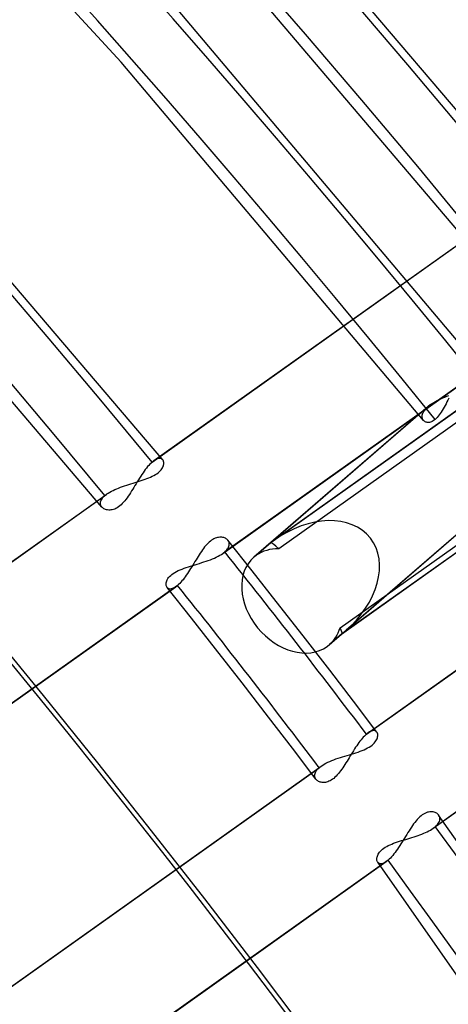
# Model space of a CAD drawing. Header units: millimetres. Extents: x -192 to 186, y -241 to 236.
# Tile 75 of 87: x 95 to 104, y 68 to 87. Entities that reach past the tile are written whole.
import ezdxf

# ---------------------------------------------------------------- set-up
doc = ezdxf.new("R2010")
doc.units = ezdxf.units.MM
doc.layers.add('MAIN-1', color=7, linetype='Continuous')
doc.layers.add('MAIN-2', color=7, linetype='Continuous')

msp = doc.modelspace()

# ---------------------------------------------------------------- linework, layer by layer
at = {"layer": 'MAIN-1'}
for centre, major_axis, start_param, end_param in [((-0.5, -0.433), (106.054, -122.46), 0.713724, 3.466968), ((-4.75, -4.114), (-100.489, 116.035), -2.427868, -0.857072), ((-40.5, -35.074), (-100.489, 116.035), -3.141592, -0.857072), ((-40.5, -35.074), (99.835, -115.279), 0, 2.284521)]:
    msp.add_ellipse(centre, major_axis=major_axis, ratio=0.75, start_param=start_param, end_param=end_param, dxfattribs=at)
at = {"layer": 'MAIN-2'}
for p, q in [((97.25, 86.448), (90.983, 93.283)), ((105.362, 83.757), (100.35, 89.656)), ((104.157, 82.821), (99.188, 88.668)), ((104.393, 80.343), (98.374, 87.479)), ((103.23, 79.355), (97.25, 86.448)), ((98.073, 78.573), (93.504, 83.93)), ((97.898, 78.558), (104.256, 83.081)), ((96.869, 77.637), (92.342, 82.942)), ((97.862, 78.53), (104.216, 83.05)), ((99.261, 76.72), (105.616, 81.241)), ((105.652, 81.269), (99.3, 76.751)), ((105.346, 80.583), (100.21, 76.929)), ((105.384, 80.612), (100.291, 76.99)), ((105.154, 80.214), (100.368, 76.81)), ((103.466, 79.727), (103.5, 79.746)), ((103.5, 79.746), (103.536, 79.764)), ((103.536, 79.764), (103.574, 79.782)), ((103.574, 79.782), (103.612, 79.8)), ((103.612, 79.8), (103.651, 79.816)), ((103.651, 79.816), (103.691, 79.833)), ((103.691, 79.833), (103.731, 79.849)), ((103.715, 79.757), (103.696, 79.721)), ((103.735, 79.794), (103.715, 79.757)), ((103.323, 79.629), (99.876, 76.644)), ((103.372, 79.668), (100.21, 76.929)), ((103.237, 79.531), (103.249, 79.55)), ((103.249, 79.55), (103.264, 79.57)), ((103.264, 79.57), (103.282, 79.59)), ((103.282, 79.59), (103.301, 79.609)), ((103.301, 79.609), (103.323, 79.629)), ((103.323, 79.629), (103.33, 79.635)), ((103.33, 79.635), (103.338, 79.642)), ((103.338, 79.642), (103.346, 79.648)), ((103.346, 79.648), (103.355, 79.655)), ((103.355, 79.655), (103.363, 79.661)), ((103.363, 79.661), (103.372, 79.668)), ((103.372, 79.668), (103.401, 79.688)), ((103.401, 79.688), (103.433, 79.708)), ((103.433, 79.708), (103.466, 79.727)), ((103.601, 79.55), (103.581, 79.518)), ((103.62, 79.582), (103.601, 79.55)), ((103.639, 79.616), (103.62, 79.582)), ((103.658, 79.65), (103.639, 79.616)), ((103.677, 79.685), (103.658, 79.65)), ((103.696, 79.721), (103.677, 79.685)), ((103.205, 79.441), (103.207, 79.458)), ((103.205, 79.424), (103.205, 79.441)), ((103.206, 79.409), (103.205, 79.424)), ((103.21, 79.394), (103.206, 79.409)), ((103.207, 79.458), (103.211, 79.475)), ((103.215, 79.38), (103.21, 79.394)), ((103.211, 79.475), (103.218, 79.494)), ((103.222, 79.367), (103.215, 79.38)), ((103.218, 79.494), (103.226, 79.512)), ((103.23, 79.355), (103.222, 79.367)), ((103.226, 79.512), (103.237, 79.531)), ((103.24, 79.345), (103.23, 79.355)), ((103.443, 79.356), (103.424, 79.343)), ((103.462, 79.371), (103.443, 79.356)), ((103.482, 79.39), (103.462, 79.371)), ((103.502, 79.411), (103.482, 79.39)), ((103.522, 79.435), (103.502, 79.411)), ((103.542, 79.461), (103.522, 79.435)), ((103.562, 79.489), (103.542, 79.461)), ((103.581, 79.518), (103.562, 79.489)), ((103.25, 79.336), (103.24, 79.345)), ((103.262, 79.328), (103.25, 79.336)), ((103.275, 79.322), (103.262, 79.328)), ((103.289, 79.317), (103.275, 79.322)), ((103.304, 79.313), (103.289, 79.317)), ((103.319, 79.312), (103.304, 79.313)), ((103.336, 79.312), (103.319, 79.312)), ((103.352, 79.314), (103.336, 79.312)), ((103.37, 79.318), (103.352, 79.314)), ((103.387, 79.324), (103.37, 79.318)), ((103.406, 79.332), (103.387, 79.324)), ((103.424, 79.343), (103.406, 79.332)), ((97.943, 78.585), (97.921, 78.573)), ((97.964, 78.594), (97.943, 78.585)), ((97.984, 78.6), (97.964, 78.594)), ((98.003, 78.602), (97.984, 78.6)), ((98.02, 78.602), (98.003, 78.602)), ((98.036, 78.599), (98.02, 78.602)), ((98.049, 78.593), (98.036, 78.599)), ((98.062, 78.585), (98.049, 78.593)), ((98.072, 78.575), (98.062, 78.585)), ((98.08, 78.564), (98.072, 78.575)), ((101.581, 75.246), (106.367, 78.651)), ((106.709, 78.748), (101.618, 75.126)), ((97.727, 78.38), (97.704, 78.349)), ((97.75, 78.41), (97.727, 78.38)), ((97.773, 78.438), (97.75, 78.41)), ((97.796, 78.464), (97.773, 78.438)), ((97.818, 78.488), (97.796, 78.464)), ((97.841, 78.51), (97.818, 78.488)), ((97.862, 78.53), (97.841, 78.51)), ((97.868, 78.535), (97.862, 78.53)), ((97.874, 78.54), (97.868, 78.535)), ((97.88, 78.545), (97.874, 78.54)), ((97.886, 78.55), (97.88, 78.545)), ((97.892, 78.554), (97.886, 78.55)), ((97.898, 78.558), (97.892, 78.554)), ((97.921, 78.573), (97.898, 78.558)), ((98.04, 78.375), (98.054, 78.394)), ((98.054, 78.394), (98.067, 78.414)), ((98.067, 78.414), (98.076, 78.434)), ((98.076, 78.434), (98.084, 78.453)), ((98.085, 78.551), (98.08, 78.564)), ((98.084, 78.453), (98.089, 78.472)), ((98.09, 78.538), (98.085, 78.551)), ((98.089, 78.472), (98.092, 78.49)), ((98.092, 78.523), (98.09, 78.538)), ((98.093, 78.507), (98.092, 78.523)), ((98.092, 78.49), (98.093, 78.507)), ((97.613, 78.212), (97.591, 78.175)), ((97.636, 78.247), (97.613, 78.212)), ((97.659, 78.282), (97.636, 78.247)), ((97.682, 78.316), (97.659, 78.282)), ((97.704, 78.349), (97.682, 78.316)), ((97.685, 78.175), (97.723, 78.188)), ((97.723, 78.188), (97.76, 78.202)), ((97.76, 78.202), (97.797, 78.216)), ((97.797, 78.216), (97.832, 78.231)), ((97.832, 78.231), (97.866, 78.247)), ((97.866, 78.247), (97.897, 78.263)), ((97.897, 78.263), (97.927, 78.28)), ((97.927, 78.28), (97.954, 78.298)), ((97.954, 78.298), (97.979, 78.316)), ((97.979, 78.316), (98.002, 78.335)), ((98.002, 78.335), (98.022, 78.355)), ((98.022, 78.355), (98.04, 78.375)), ((97.124, 77.984), (97.161, 77.999)), ((97.161, 77.999), (97.198, 78.015)), ((97.198, 78.015), (97.237, 78.03)), ((97.237, 78.03), (97.277, 78.044)), ((97.277, 78.044), (97.318, 78.059)), ((97.318, 78.059), (97.359, 78.072)), ((97.359, 78.072), (97.4, 78.086)), ((97.4, 78.086), (97.442, 78.099)), ((97.442, 78.099), (97.484, 78.111)), ((97.479, 77.991), (97.457, 77.956)), ((97.501, 78.028), (97.479, 77.991)), ((97.484, 78.111), (97.525, 78.124)), ((97.523, 78.064), (97.501, 78.028)), ((97.546, 78.101), (97.523, 78.064)), ((97.525, 78.124), (97.566, 78.137)), ((97.568, 78.138), (97.546, 78.101)), ((97.566, 78.137), (97.606, 78.149)), ((97.591, 78.175), (97.568, 78.138)), ((97.606, 78.149), (97.646, 78.162)), ((97.646, 78.162), (97.685, 78.175)), ((90.573, 73.345), (96.928, 77.865)), ((90.609, 73.373), (96.968, 77.896)), ((96.859, 77.783), (96.871, 77.803)), ((96.871, 77.803), (96.887, 77.824)), ((96.887, 77.824), (96.906, 77.845)), ((96.906, 77.845), (96.928, 77.865)), ((96.928, 77.865), (96.934, 77.871)), ((96.934, 77.871), (96.94, 77.876)), ((96.94, 77.876), (96.947, 77.881)), ((96.947, 77.881), (96.954, 77.886)), ((96.954, 77.886), (96.961, 77.891)), ((96.961, 77.891), (96.968, 77.897)), ((96.968, 77.897), (96.995, 77.915)), ((96.995, 77.915), (97.024, 77.933)), ((97.024, 77.933), (97.056, 77.95)), ((97.056, 77.95), (97.089, 77.967)), ((97.089, 77.967), (97.124, 77.984)), ((97.367, 77.821), (97.344, 77.79)), ((97.39, 77.853), (97.367, 77.821)), ((97.413, 77.886), (97.39, 77.853)), ((97.435, 77.92), (97.413, 77.886)), ((97.457, 77.956), (97.435, 77.92)), ((101.611, 75.124), (104.772, 77.862)), ((104.823, 77.902), (101.7, 75.197)), ((96.84, 77.724), (96.843, 77.743)), ((96.84, 77.705), (96.84, 77.724)), ((96.843, 77.687), (96.84, 77.705)), ((96.843, 77.743), (96.849, 77.763)), ((96.848, 77.67), (96.843, 77.687)), ((96.856, 77.654), (96.848, 77.67)), ((96.849, 77.763), (96.859, 77.783)), ((96.867, 77.639), (96.856, 77.654)), ((96.879, 77.627), (96.867, 77.639)), ((96.892, 77.615), (96.879, 77.627)), ((96.907, 77.605), (96.892, 77.615)), ((96.924, 77.597), (96.907, 77.605)), ((97.147, 77.611), (97.122, 77.599)), ((97.172, 77.625), (97.147, 77.611)), ((97.197, 77.641), (97.172, 77.625)), ((97.223, 77.661), (97.197, 77.641)), ((97.248, 77.682), (97.223, 77.661)), ((97.272, 77.706), (97.248, 77.682)), ((97.297, 77.732), (97.272, 77.706)), ((97.321, 77.76), (97.297, 77.732)), ((97.344, 77.79), (97.321, 77.76)), ((102.102, 73.141), (108.453, 77.659)), ((102.137, 73.169), (108.493, 77.69)), ((96.942, 77.589), (96.924, 77.597)), ((96.961, 77.584), (96.942, 77.589)), ((96.982, 77.58), (96.961, 77.584)), ((97.003, 77.578), (96.982, 77.58)), ((97.025, 77.578), (97.003, 77.578)), ((97.048, 77.58), (97.025, 77.578)), ((97.072, 77.584), (97.048, 77.58)), ((97.097, 77.59), (97.072, 77.584)), ((97.122, 77.599), (97.097, 77.59)), ((101.611, 75.124), (104.735, 77.347)), ((99.11, 77.02), (99.086, 77.009)), ((99.133, 77.028), (99.11, 77.02)), ((99.156, 77.034), (99.133, 77.028)), ((99.178, 77.038), (99.156, 77.034)), ((99.2, 77.04), (99.178, 77.038)), ((99.221, 77.041), (99.2, 77.04)), ((99.241, 77.039), (99.221, 77.041)), ((99.26, 77.036), (99.241, 77.039)), ((99.278, 77.032), (99.26, 77.036)), ((99.295, 77.026), (99.278, 77.032)), ((99.311, 77.019), (99.295, 77.026)), ((99.326, 77.01), (99.311, 77.019)), ((98.901, 76.847), (98.879, 76.819)), ((98.923, 76.874), (98.901, 76.847)), ((98.946, 76.899), (98.923, 76.874)), ((98.969, 76.923), (98.946, 76.899)), ((98.992, 76.945), (98.969, 76.923)), ((99.016, 76.964), (98.992, 76.945)), ((99.039, 76.981), (99.016, 76.964)), ((99.063, 76.996), (99.039, 76.981)), ((99.086, 77.009), (99.063, 76.996)), ((99.34, 77.001), (99.326, 77.01)), ((99.352, 76.99), (99.34, 77.001)), ((99.363, 76.978), (99.352, 76.99)), ((99.354, 76.808), (99.366, 76.827)), ((99.841, 76.376), (99.361, 76.981)), ((99.372, 76.964), (99.363, 76.978)), ((99.366, 76.827), (99.376, 76.846)), ((99.38, 76.95), (99.372, 76.964)), ((99.376, 76.846), (99.383, 76.865)), ((99.385, 76.934), (99.38, 76.95)), ((99.383, 76.865), (99.387, 76.883)), ((99.388, 76.918), (99.385, 76.934)), ((99.387, 76.883), (99.389, 76.9)), ((99.389, 76.9), (99.388, 76.918)), ((100.21, 76.929), (99.924, 76.682)), ((98.752, 76.627), (98.731, 76.593)), ((98.773, 76.661), (98.752, 76.627)), ((98.794, 76.695), (98.773, 76.661)), ((98.815, 76.727), (98.794, 76.695)), ((98.836, 76.759), (98.815, 76.727)), ((98.857, 76.789), (98.836, 76.759)), ((98.879, 76.819), (98.857, 76.789)), ((99.055, 76.612), (99.094, 76.629)), ((99.094, 76.629), (99.131, 76.646)), ((99.131, 76.646), (99.167, 76.664)), ((99.167, 76.664), (99.2, 76.682)), ((99.2, 76.682), (99.232, 76.701)), ((99.232, 76.701), (99.261, 76.72)), ((99.261, 76.72), (99.268, 76.725)), ((99.268, 76.725), (99.275, 76.731)), ((99.275, 76.731), (99.281, 76.736)), ((99.281, 76.736), (99.288, 76.741)), ((99.288, 76.741), (99.294, 76.746)), ((99.294, 76.746), (99.3, 76.751)), ((99.3, 76.751), (99.321, 76.77)), ((99.321, 76.77), (99.339, 76.789)), ((99.339, 76.789), (99.354, 76.808)), ((98.496, 76.426), (98.538, 76.441)), ((98.538, 76.441), (98.58, 76.455)), ((98.58, 76.455), (98.623, 76.469)), ((98.623, 76.469), (98.667, 76.482)), ((98.646, 76.453), (98.624, 76.419)), ((98.667, 76.488), (98.646, 76.453)), ((98.689, 76.523), (98.667, 76.488)), ((98.667, 76.482), (98.711, 76.496)), ((98.71, 76.558), (98.689, 76.523)), ((98.731, 76.593), (98.71, 76.558)), ((98.711, 76.496), (98.756, 76.509)), ((98.756, 76.509), (98.8, 76.523)), ((98.8, 76.523), (98.844, 76.537)), ((98.844, 76.537), (98.888, 76.551)), ((98.888, 76.551), (98.931, 76.566)), ((98.931, 76.566), (98.973, 76.58)), ((98.973, 76.58), (99.014, 76.596)), ((99.014, 76.596), (99.055, 76.612)), ((98.174, 76.22), (98.189, 76.242)), ((98.189, 76.242), (98.208, 76.263)), ((98.208, 76.263), (98.23, 76.284)), ((98.23, 76.284), (98.254, 76.304)), ((98.254, 76.304), (98.281, 76.324)), ((98.281, 76.324), (98.312, 76.343)), ((98.312, 76.343), (98.345, 76.361)), ((98.345, 76.361), (98.38, 76.379)), ((98.38, 76.379), (98.417, 76.395)), ((98.417, 76.395), (98.456, 76.411)), ((98.456, 76.411), (98.496, 76.426)), ((98.516, 76.257), (98.494, 76.228)), ((98.538, 76.288), (98.516, 76.257)), ((98.56, 76.319), (98.538, 76.288)), ((98.581, 76.352), (98.56, 76.319)), ((98.603, 76.385), (98.581, 76.352)), ((98.624, 76.419), (98.603, 76.385)), ((100.319, 75.77), (99.841, 76.376)), ((91.975, 71.538), (98.331, 76.059)), ((98.366, 76.087), (92.015, 71.569)), ((98.137, 76.101), (98.138, 76.119)), ((98.14, 76.085), (98.137, 76.101)), ((98.138, 76.119), (98.14, 76.138)), ((98.14, 76.138), (98.144, 76.158)), ((98.144, 76.069), (98.14, 76.085)), ((98.144, 76.158), (98.152, 76.178)), ((98.15, 76.055), (98.144, 76.069)), ((98.158, 76.043), (98.15, 76.055)), ((98.152, 76.178), (98.161, 76.199)), ((98.639, 75.438), (98.157, 76.045)), ((98.169, 76.032), (98.158, 76.043)), ((98.161, 76.199), (98.174, 76.22)), ((98.305, 76.042), (98.281, 76.03)), ((98.331, 76.059), (98.305, 76.042)), ((98.337, 76.063), (98.331, 76.059)), ((98.342, 76.067), (98.337, 76.063)), ((98.348, 76.072), (98.342, 76.067)), ((98.354, 76.077), (98.348, 76.072)), ((98.36, 76.082), (98.354, 76.077)), ((98.366, 76.087), (98.36, 76.082)), ((98.387, 76.106), (98.366, 76.087)), ((98.408, 76.127), (98.387, 76.106)), ((98.43, 76.15), (98.408, 76.127)), ((98.451, 76.174), (98.43, 76.15)), ((98.473, 76.2), (98.451, 76.174)), ((98.494, 76.228), (98.473, 76.2)), ((98.183, 76.023), (98.169, 76.032)), ((98.199, 76.017), (98.183, 76.023)), ((98.217, 76.015), (98.199, 76.017)), ((98.237, 76.016), (98.217, 76.015)), ((98.258, 76.021), (98.237, 76.016)), ((98.281, 76.03), (98.258, 76.021)), ((100.849, 75.09), (100.319, 75.77)), ((103.426, 71.279), (109.784, 75.801)), ((109.82, 75.829), (103.466, 71.309)), ((99.118, 74.829), (98.639, 75.438)), ((101.376, 74.408), (100.849, 75.09)), ((101.325, 74.876), (101.611, 75.124)), ((101.618, 75.127), (101.373, 74.914)), ((99.644, 74.155), (99.118, 74.829)), ((101.844, 73.795), (101.376, 74.408)), ((100.166, 73.479), (99.644, 74.155)), ((102.31, 73.181), (101.844, 73.795)), ((100.637, 72.864), (100.166, 73.479)), ((102.081, 73.122), (102.061, 73.102)), ((102.102, 73.141), (102.081, 73.122)), ((102.108, 73.146), (102.102, 73.141)), ((102.114, 73.151), (102.108, 73.146)), ((102.12, 73.156), (102.114, 73.151)), ((102.126, 73.16), (102.12, 73.156)), ((102.132, 73.165), (102.126, 73.16)), ((102.137, 73.169), (102.132, 73.165)), ((102.161, 73.184), (102.137, 73.169)), ((102.183, 73.196), (102.161, 73.184)), ((102.203, 73.205), (102.183, 73.196)), ((102.223, 73.21), (102.203, 73.205)), ((102.241, 73.212), (102.223, 73.21)), ((102.258, 73.212), (102.241, 73.212)), ((102.273, 73.208), (102.258, 73.212)), ((102.286, 73.202), (102.273, 73.208)), ((102.298, 73.194), (102.286, 73.202)), ((102.308, 73.183), (102.298, 73.194)), ((102.315, 73.171), (102.308, 73.183)), ((102.321, 73.158), (102.315, 73.171)), ((102.325, 73.143), (102.321, 73.158)), ((102.327, 73.126), (102.325, 73.143)), ((102.326, 73.109), (102.327, 73.126)), ((101.932, 72.943), (101.91, 72.912)), ((101.953, 72.973), (101.932, 72.943)), ((101.975, 73.002), (101.953, 72.973)), ((101.997, 73.029), (101.975, 73.002)), ((102.018, 73.055), (101.997, 73.029)), ((102.04, 73.079), (102.018, 73.055)), ((102.061, 73.102), (102.04, 73.079)), ((102.187, 72.904), (102.214, 72.924)), ((102.214, 72.924), (102.237, 72.944)), ((102.237, 72.944), (102.258, 72.965)), ((102.258, 72.965), (102.276, 72.987)), ((102.276, 72.987), (102.291, 73.008)), ((102.291, 73.008), (102.303, 73.029)), ((102.303, 73.029), (102.313, 73.05)), ((102.313, 73.05), (102.32, 73.07)), ((102.32, 73.07), (102.324, 73.09)), ((102.324, 73.09), (102.326, 73.109)), ((101.104, 72.247), (100.637, 72.864)), ((101.722, 72.72), (101.766, 72.733)), ((101.766, 72.733), (101.81, 72.747)), ((101.802, 72.744), (101.781, 72.71)), ((101.824, 72.779), (101.802, 72.744)), ((101.81, 72.747), (101.853, 72.76)), ((101.845, 72.813), (101.824, 72.779)), ((101.867, 72.847), (101.845, 72.813)), ((101.853, 72.76), (101.895, 72.773)), ((101.888, 72.88), (101.867, 72.847)), ((101.91, 72.912), (101.888, 72.88)), ((101.895, 72.773), (101.937, 72.787)), ((101.937, 72.787), (101.978, 72.802)), ((101.978, 72.802), (102.017, 72.817)), ((102.017, 72.817), (102.055, 72.832)), ((102.055, 72.832), (102.092, 72.849)), ((102.092, 72.849), (102.126, 72.867)), ((102.126, 72.867), (102.158, 72.885)), ((102.158, 72.885), (102.187, 72.904)), ((101.237, 72.527), (101.268, 72.546)), ((101.268, 72.546), (101.302, 72.565)), ((101.302, 72.565), (101.339, 72.583)), ((101.339, 72.583), (101.377, 72.6)), ((101.377, 72.6), (101.417, 72.617)), ((101.417, 72.617), (101.458, 72.633)), ((101.458, 72.633), (101.5, 72.649)), ((101.5, 72.649), (101.544, 72.664)), ((101.544, 72.664), (101.588, 72.678)), ((101.588, 72.678), (101.632, 72.693)), ((101.632, 72.693), (101.677, 72.706)), ((101.676, 72.54), (101.656, 72.508)), ((101.697, 72.573), (101.676, 72.54)), ((101.677, 72.706), (101.722, 72.72)), ((101.718, 72.607), (101.697, 72.573)), ((101.739, 72.641), (101.718, 72.607)), ((101.76, 72.675), (101.739, 72.641)), ((101.781, 72.71), (101.76, 72.675)), ((94.817, 67.959), (101.168, 72.477)), ((94.852, 67.987), (101.207, 72.507)), ((101.078, 72.327), (101.08, 72.345)), ((101.08, 72.345), (101.085, 72.363)), ((101.085, 72.363), (101.092, 72.382)), ((101.092, 72.382), (101.102, 72.401)), ((101.102, 72.401), (101.114, 72.42)), ((101.114, 72.42), (101.13, 72.439)), ((101.13, 72.439), (101.147, 72.458)), ((101.147, 72.458), (101.168, 72.477)), ((101.168, 72.477), (101.174, 72.482)), ((101.174, 72.482), (101.18, 72.487)), ((101.18, 72.487), (101.187, 72.492)), ((101.187, 72.492), (101.194, 72.497)), ((101.194, 72.497), (101.201, 72.503)), ((101.201, 72.503), (101.208, 72.508)), ((101.208, 72.508), (101.237, 72.527)), ((101.547, 72.36), (101.525, 72.334)), ((101.57, 72.387), (101.547, 72.36)), ((101.592, 72.416), (101.57, 72.387)), ((101.613, 72.446), (101.592, 72.416)), ((101.634, 72.476), (101.613, 72.446)), ((101.656, 72.508), (101.634, 72.476)), ((101.079, 72.31), (101.078, 72.327)), ((101.081, 72.293), (101.079, 72.31)), ((101.086, 72.277), (101.081, 72.293)), ((101.093, 72.262), (101.086, 72.277)), ((101.103, 72.248), (101.093, 72.262)), ((101.113, 72.236), (101.103, 72.248)), ((101.125, 72.225), (101.113, 72.236)), ((101.139, 72.214), (101.125, 72.225)), ((101.154, 72.205), (101.139, 72.214)), ((101.171, 72.198), (101.154, 72.205)), ((101.188, 72.192), (101.171, 72.198)), ((101.207, 72.187), (101.188, 72.192)), ((101.227, 72.184), (101.207, 72.187)), ((101.247, 72.183), (101.227, 72.184)), ((101.268, 72.184), (101.247, 72.183)), ((101.29, 72.186), (101.268, 72.184)), ((101.313, 72.191), (101.29, 72.186)), ((101.336, 72.198), (101.313, 72.191)), ((101.36, 72.207), (101.336, 72.198)), ((101.384, 72.219), (101.36, 72.207)), ((101.407, 72.232), (101.384, 72.219)), ((101.431, 72.248), (101.407, 72.232)), ((101.455, 72.266), (101.431, 72.248)), ((101.478, 72.287), (101.455, 72.266)), ((101.502, 72.309), (101.478, 72.287)), ((101.525, 72.334), (101.502, 72.309)), ((103.233, 71.558), (103.208, 71.542)), ((103.258, 71.572), (103.233, 71.558)), ((103.283, 71.584), (103.258, 71.572)), ((103.308, 71.593), (103.283, 71.584)), ((103.333, 71.599), (103.308, 71.593)), ((103.356, 71.603), (103.333, 71.599)), ((103.379, 71.604), (103.356, 71.603)), ((103.401, 71.604), (103.379, 71.604)), ((103.422, 71.601), (103.401, 71.604)), ((103.442, 71.597), (103.422, 71.601)), ((103.46, 71.591), (103.442, 71.597)), ((103.478, 71.583), (103.46, 71.591)), ((103.494, 71.574), (103.478, 71.583)), ((103.508, 71.563), (103.494, 71.574)), ((103.521, 71.552), (103.508, 71.563)), ((103.037, 71.362), (103.014, 71.33)), ((103.06, 71.393), (103.037, 71.362)), ((103.084, 71.423), (103.06, 71.393)), ((103.108, 71.451), (103.084, 71.423)), ((103.133, 71.477), (103.108, 71.451)), ((103.158, 71.501), (103.133, 71.477)), ((103.183, 71.523), (103.158, 71.501)), ((103.208, 71.542), (103.183, 71.523)), ((103.506, 71.35), (103.522, 71.371)), ((103.532, 71.538), (103.521, 71.552)), ((103.522, 71.371), (103.535, 71.391)), ((108.157, 64.926), (103.531, 71.54)), ((103.542, 71.523), (103.532, 71.538)), ((103.535, 71.391), (103.545, 71.412)), ((103.549, 71.506), (103.542, 71.523)), ((103.545, 71.412), (103.552, 71.432)), ((103.554, 71.489), (103.549, 71.506)), ((103.552, 71.432), (103.555, 71.451)), ((103.556, 71.471), (103.554, 71.489)), ((103.555, 71.451), (103.556, 71.471)), ((102.923, 71.191), (102.901, 71.154)), ((102.946, 71.227), (102.923, 71.191)), ((102.969, 71.262), (102.946, 71.227)), ((102.991, 71.296), (102.969, 71.262)), ((103.014, 71.33), (102.991, 71.296)), ((103.2, 71.163), (103.237, 71.178)), ((103.237, 71.178), (103.273, 71.193)), ((103.273, 71.193), (103.307, 71.209)), ((103.307, 71.209), (103.34, 71.226)), ((103.34, 71.226), (103.37, 71.243)), ((103.37, 71.243), (103.399, 71.26)), ((103.399, 71.26), (103.426, 71.278)), ((103.426, 71.278), (103.433, 71.283)), ((103.433, 71.283), (103.44, 71.289)), ((103.44, 71.289), (103.447, 71.294)), ((103.447, 71.294), (103.453, 71.299)), ((103.453, 71.299), (103.459, 71.304)), ((103.459, 71.304), (103.466, 71.309)), ((103.466, 71.309), (103.488, 71.33)), ((103.488, 71.33), (103.506, 71.35)), ((102.604, 70.965), (102.641, 70.98)), ((102.641, 70.98), (102.679, 70.993)), ((102.679, 70.993), (102.718, 71.007)), ((102.718, 71.007), (102.758, 71.02)), ((102.758, 71.02), (102.798, 71.032)), ((102.809, 71.006), (102.786, 70.969)), ((102.798, 71.032), (102.839, 71.045)), ((102.832, 71.043), (102.809, 71.006)), ((102.855, 71.08), (102.832, 71.043)), ((102.839, 71.045), (102.88, 71.057)), ((102.878, 71.117), (102.855, 71.08)), ((102.901, 71.154), (102.878, 71.117)), ((102.88, 71.057), (102.921, 71.07)), ((102.921, 71.07), (102.962, 71.082)), ((102.962, 71.082), (103.003, 71.095)), ((103.003, 71.095), (103.044, 71.108)), ((103.044, 71.108), (103.084, 71.121)), ((103.084, 71.121), (103.124, 71.134)), ((103.124, 71.134), (103.162, 71.148)), ((103.162, 71.148), (103.2, 71.163)), ((102.336, 70.766), (102.348, 70.785)), ((102.348, 70.785), (102.363, 70.805)), ((102.363, 70.805), (102.38, 70.825)), ((102.38, 70.825), (102.4, 70.845)), ((102.4, 70.845), (102.422, 70.864)), ((102.422, 70.864), (102.447, 70.882)), ((102.447, 70.882), (102.474, 70.9)), ((102.474, 70.9), (102.504, 70.918)), ((102.504, 70.918), (102.535, 70.934)), ((102.535, 70.934), (102.569, 70.95)), ((102.569, 70.95), (102.604, 70.965)), ((102.669, 70.798), (102.645, 70.768)), ((102.693, 70.83), (102.669, 70.798)), ((102.716, 70.863), (102.693, 70.83)), ((102.739, 70.898), (102.716, 70.863)), ((102.763, 70.933), (102.739, 70.898)), ((102.786, 70.969), (102.763, 70.933)), ((96.137, 66.094), (102.496, 70.617)), ((102.531, 70.645), (96.176, 66.124)), ((102.308, 70.673), (102.31, 70.69)), ((102.309, 70.657), (102.308, 70.673)), ((102.311, 70.642), (102.309, 70.657)), ((102.31, 70.69), (102.313, 70.708)), ((102.314, 70.627), (102.311, 70.642)), ((102.313, 70.708), (102.319, 70.727)), ((102.32, 70.615), (102.314, 70.627)), ((102.319, 70.727), (102.326, 70.746)), ((102.327, 70.603), (102.32, 70.615)), ((106.902, 64.058), (102.325, 70.606)), ((102.326, 70.746), (102.336, 70.766)), ((102.337, 70.592), (102.327, 70.603)), ((102.348, 70.584), (102.337, 70.592)), ((102.361, 70.578), (102.348, 70.584)), ((102.43, 70.581), (102.411, 70.576)), ((102.451, 70.59), (102.43, 70.581)), ((102.473, 70.602), (102.451, 70.59)), ((102.496, 70.617), (102.473, 70.602)), ((102.501, 70.621), (102.496, 70.617)), ((102.507, 70.625), (102.501, 70.621)), ((102.513, 70.63), (102.507, 70.625)), ((102.519, 70.635), (102.513, 70.63)), ((102.525, 70.64), (102.519, 70.635)), ((102.531, 70.645), (102.525, 70.64)), ((102.553, 70.665), (102.531, 70.645)), ((102.576, 70.688), (102.553, 70.665)), ((102.599, 70.712), (102.576, 70.688)), ((102.622, 70.739), (102.599, 70.712)), ((102.645, 70.768), (102.622, 70.739)), ((102.376, 70.574), (102.361, 70.578)), ((102.393, 70.574), (102.376, 70.574)), ((102.411, 70.576), (102.393, 70.574))]:
    msp.add_line(p, q, dxfattribs=at)
for centre, major_axis, ratio, start_param, end_param in [((12.628, 10.936), (109.319, -126.231), 0.75, 1.525429, 3.043612), ((8.228, 7.126), (-110.317, 127.383), 0.75, -1.616769, -0.097375), ((8.228, 7.126), (109.319, -126.231), 0.75, 1.524472, 3.04457), ((3.828, 3.315), (-110.317, 127.383), 0.75, -1.616769, -0.097375), ((3.828, 3.315), (109.319, -126.231), 0.75, 1.524472, 3.04457), ((21.428, 18.557), (-92.547, 106.864), 0.75, -1.610102, -0.104042), ((0, 0), (-105.399, 121.705), 0.75, -2.427868, 0.713724), ((21.428, 18.557), (91.548, -105.711), 0.75, 1.531844, 3.037198), ((21.428, 18.557), (-84.76, 97.872), 0.75, -1.607127, -0.107017), ((21.428, 18.557), (83.761, -96.719), 0.75, 1.534887, 3.034154), ((-4.25, -3.681), (-99.835, 115.279), 0.75, -2.427868, -0.857072), ((100.91, 76.027), (-1.269, -0.997), 0.707746, 1.621956, 4.659445), ((100.91, 76.027), (-1.269, -0.997), 0.707746, -1.62374, -1.575097), ((100.91, 76.027), (-0.707, 0.9), 0.090057, -0.590972, -0.067373), ((21.428, 18.557), (-84.76, 97.872), 0.75, -1.660139, -1.624801), ((100.624, 75.779), (-0.749, 0.865), 0.75, 0.000079, 3.069919), ((100.624, 75.779), (-0.749, 0.865), 0.75, -0.071674, 0.000079), ((100.624, 75.779), (-0.749, 0.865), 0.75, -0.595273, -0.071674), ((21.428, 18.557), (83.761, -96.719), 0.75, 1.481243, 1.517002), ((100.624, 75.779), (-0.749, 0.865), 0.75, 3.141592, 3.593518), ((100.91, 76.027), (-0.707, 0.9), 0.090057, 3.140674, 3.597818), ((100.91, 76.027), (-1.269, -0.997), 0.707746, 1.566496, 1.621956), ((100.91, 76.027), (-0.707, 0.9), 0.090057, 3.07422, 3.130723), ((100.91, 76.027), (-0.707, 0.9), 0.090057, 3.130723, 3.140674), ((100.624, 75.779), (-0.749, 0.865), 0.75, 3.069919, 3.141592), ((21.428, 18.557), (-84.76, 97.872), 0.75, -2.427868, -1.677813), ((21.428, 18.557), (83.761, -96.719), 0.75, 0.713724, 1.463358)]:
    msp.add_ellipse(centre, major_axis=major_axis, ratio=ratio, start_param=start_param, end_param=end_param, dxfattribs=at)

doc.saveas('drawing.dxf')
